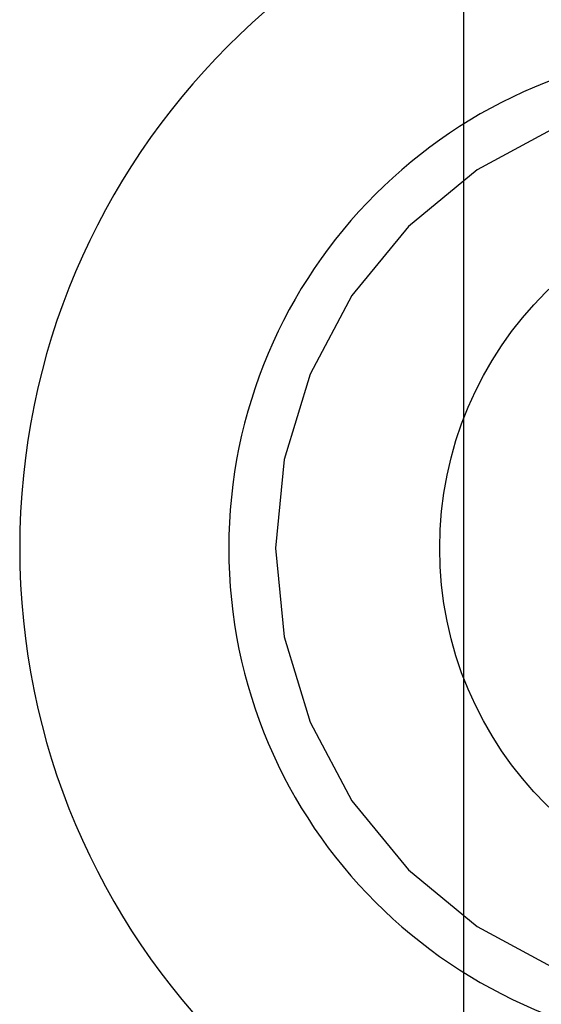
# Model space of a CAD drawing. Extents: x 131 to 418, y 147 to 294.
# Tile 32 of 37: x 261.71 to 263.87, y 259.7 to 263.78. Entities that reach past the tile are written whole.
import ezdxf

# ---------------------------------------------------------------- set-up
doc = ezdxf.new("R2010")
doc.units = 0
doc.header["$LTSCALE"] = 30.734
doc.header["$MEASUREMENT"] = 0
doc.layers.get('0').update_dxf_attribs({"linetype": 'CONTINUOUS'})
doc.layers.add('00_COMPONENTS', color=7, linetype='CONTINUOUS')

msp = doc.modelspace()

# ---------------------------------------------------------------- linework, layer by layer
msp.add_line((263.5517, 253.5932), (263.5517, 287.0886))
at = {"layer": '00_COMPONENTS'}
for p, q in [((263.9316, 263.3358), (263.6067, 263.1607)), ((263.6067, 263.1607), (263.322, 262.9257)), ((263.322, 262.9257), (263.0884, 262.6398)), ((263.0884, 262.6398), (262.9149, 262.314)), ((262.9149, 262.314), (262.8081, 261.9606)), ((262.8081, 261.9606), (262.772, 261.5932)), ((262.772, 261.5932), (262.8081, 261.2258)), ((262.8081, 261.2258), (262.9149, 260.8724)), ((262.9149, 260.8724), (263.0884, 260.5466)), ((263.0884, 260.5466), (263.322, 260.2607)), ((263.322, 260.2607), (263.6067, 260.0257)), ((263.6067, 260.0257), (263.9316, 259.8506))]:
    msp.add_line(p, q, dxfattribs=at)
msp.add_circle((264.9517, 261.5932), 1.5, dxfattribs=at)
for radius in [2.9392, 2.0732]:
    msp.add_arc((264.6517, 261.5932), radius, 90, 270, dxfattribs=at)

doc.saveas('drawing.dxf')
